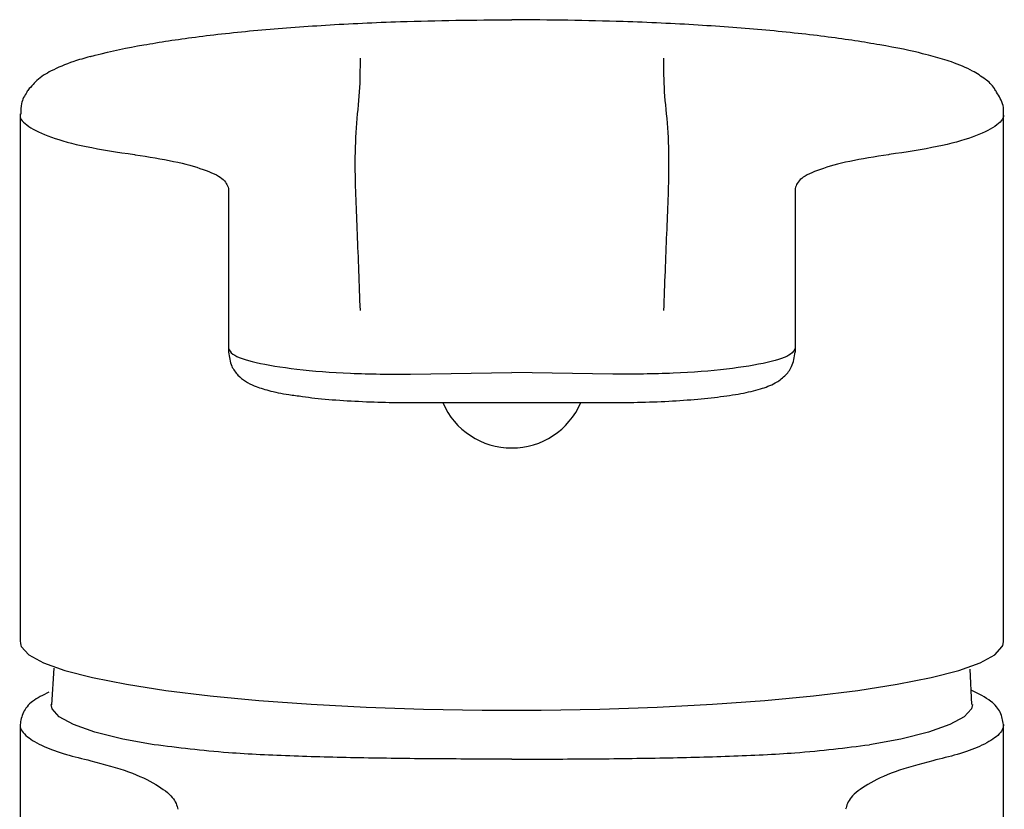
# Model space of a CAD drawing. Header units: millimetres. Extents: x 3953.184 to 3953.232, y 1838.635 to 1838.75.
# Tile 8 of 8: x 3953.184 to 3953.232, y 1838.711 to 1838.75. Entities that reach past the tile are written whole.
import ezdxf

# ---------------------------------------------------------------- set-up
doc = ezdxf.new("R2010")
doc.units = ezdxf.units.MM
doc.layers.add('SANINDUSA', color=3, linetype='Continuous')

msp = doc.modelspace()

# ---------------------------------------------------------------- linework, layer by layer
at = {"layer": 'SANINDUSA'}
for p, q in [((3953.183626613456, 1838.745776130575), (3953.183626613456, 1838.719976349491)), ((3953.232226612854, 1838.720002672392), (3953.232226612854, 1838.745776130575)), ((3953.189276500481, 1838.743758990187), (3953.189311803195, 1838.7437546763)), ((3953.226576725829, 1838.743758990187), (3953.226541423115, 1838.7437546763)), ((3953.193926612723, 1838.734182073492), (3953.193926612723, 1838.733996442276)), ((3953.221926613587, 1838.734182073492), (3953.221926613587, 1838.733996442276)), ((3953.202926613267, 1838.732897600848), (3953.207926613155, 1838.732977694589)), ((3953.212926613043, 1838.732897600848), (3953.207926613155, 1838.732977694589)), ((3953.202926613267, 1838.731495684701), (3953.212926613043, 1838.731495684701)), ((3953.185289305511, 1838.718352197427), (3953.185181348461, 1838.716553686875)), ((3953.23066425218, 1838.716561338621), (3953.230577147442, 1838.718314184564)), ((3953.183626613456, 1838.715573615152), (3953.183626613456, 1838.634873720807)), ((3953.232226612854, 1838.634873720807), (3953.232226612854, 1838.715573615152))]:
    msp.add_line(p, q, dxfattribs=at)
at = {"layer": 'SANINDUSA', "flags": 128}
for points in [[(3953.183684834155, 1838.719426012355), (3953.184060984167, 1838.719023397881), (3953.184781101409, 1838.718629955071), (3953.18583480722, 1838.718251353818), (3953.187206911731, 1838.717893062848), (3953.188877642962, 1838.717560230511), (3953.190822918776, 1838.717257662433), (3953.193014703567, 1838.716989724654), (3953.195421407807, 1838.716760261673), (3953.198008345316, 1838.716572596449), (3953.200738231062, 1838.716429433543), (3953.203571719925, 1838.716332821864), (3953.206467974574, 1838.716284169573), (3953.209385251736, 1838.716284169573), (3953.212281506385, 1838.716332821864), (3953.215114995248, 1838.716429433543), (3953.217844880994, 1838.716572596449), (3953.220431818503, 1838.716760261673), (3953.222838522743, 1838.716989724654), (3953.225030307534, 1838.717257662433), (3953.226975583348, 1838.717560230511), (3953.228646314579, 1838.717893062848), (3953.23001841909, 1838.718251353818), (3953.231072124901, 1838.718629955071), (3953.231792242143, 1838.719023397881), (3953.232168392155, 1838.719426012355)], [(3953.190253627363, 1838.714572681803), (3953.188703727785, 1838.714847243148), (3953.18732633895, 1838.715195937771), (3953.186273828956, 1838.715565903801), (3953.185562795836, 1838.715951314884), (3953.185204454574, 1838.716346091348), (3953.185159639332, 1838.716554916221)], [(3953.230693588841, 1838.716554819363), (3953.230648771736, 1838.716346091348), (3953.230290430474, 1838.715951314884), (3953.229579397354, 1838.715565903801), (3953.22852688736, 1838.715195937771), (3953.227149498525, 1838.714847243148), (3953.225599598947, 1838.714572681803)]]:
    msp.add_lwpolyline(points, dxfattribs=at)
at = {"layer": 'SANINDUSA'}
for centre, radius, start, end in [((3953.207916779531, 1838.732950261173), 0.003699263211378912, 203.1542008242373, 270.1523075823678), ((3953.207936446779, 1838.732950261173), 0.003699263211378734, 269.8476924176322, 336.8457991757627)]:
    msp.add_arc(centre, radius, start, end, dxfattribs=at)
for points, knots in [([(3953.187087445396, 1838.748604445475), (3953.187087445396, 1838.748604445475), (3953.188046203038, 1838.748870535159), (3953.189660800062, 1838.749188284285), (3953.192236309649, 1838.749591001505), (3953.19528597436, 1838.749920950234), (3953.198708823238, 1838.750177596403), (3953.202913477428, 1838.750384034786), (3953.206074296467, 1838.750414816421), (3953.207926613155, 1838.750432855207)], [0, 0, 0, 0, 0.02253861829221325, 0.1762685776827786, 0.3256539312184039, 0.4793660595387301, 0.6287380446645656, 0.7824314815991, 1, 1, 1, 1]), ([(3953.2287437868, 1838.74861272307), (3953.228365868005, 1838.748709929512), (3953.227798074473, 1838.74887286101), (3953.226191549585, 1838.749188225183), (3953.2236171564, 1838.749591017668), (3953.220567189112, 1838.749920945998), (3953.217144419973, 1838.750177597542), (3953.212939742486, 1838.750384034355), (3953.209778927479, 1838.750414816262), (3953.207926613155, 1838.750432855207)], [0, 0, 0, 0, 0.02034809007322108, 0.1744225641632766, 0.3241426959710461, 0.4781992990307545, 0.6279060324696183, 0.7819439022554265, 1, 1, 1, 1]), ([(3953.187087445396, 1838.748604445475), (3953.186808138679, 1838.748527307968), (3953.186059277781, 1838.748320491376), (3953.185224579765, 1838.747942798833), (3953.184572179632, 1838.747577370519), (3953.184287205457, 1838.747248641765), (3953.184208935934, 1838.747158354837)], [0, 0, 0, 0, 0.2243316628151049, 0.6014649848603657, 0.8905404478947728, 1, 1, 1, 1]), ([(3953.200426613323, 1838.748524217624), (3953.200426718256, 1838.747981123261), (3953.200426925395, 1838.746909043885), (3953.200204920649, 1838.745106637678), (3953.200148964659, 1838.742838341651), (3953.200282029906, 1838.739948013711), (3953.200378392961, 1838.737350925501), (3953.200426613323, 1838.736051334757)], [0, 0, 0, 0, 0.1692495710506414, 0.334102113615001, 0.4998964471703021, 0.7497466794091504, 1, 1, 1, 1]), ([(3953.215426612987, 1838.748524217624), (3953.215426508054, 1838.747981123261), (3953.215426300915, 1838.746909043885), (3953.215648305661, 1838.745106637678), (3953.215704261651, 1838.742838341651), (3953.215571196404, 1838.739948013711), (3953.215474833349, 1838.737350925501), (3953.215426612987, 1838.736051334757)], [0, 0, 0, 0, 0.1692495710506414, 0.334102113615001, 0.4998964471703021, 0.7497466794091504, 1, 1, 1, 1]), ([(3953.231886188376, 1838.746840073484), (3953.231851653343, 1838.746905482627), (3953.231701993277, 1838.747188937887), (3953.231289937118, 1838.747525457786), (3953.230629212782, 1838.747959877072), (3953.229808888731, 1838.748310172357), (3953.229057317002, 1838.748523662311), (3953.2287437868, 1838.74861272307)], [0, 0, 0, 0, 0.05340987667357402, 0.2314555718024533, 0.4575501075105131, 0.7737083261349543, 1, 1, 1, 1]), ([(3953.183962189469, 1838.746850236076), (3953.183848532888, 1838.746671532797), (3953.183662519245, 1838.746364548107), (3953.183658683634, 1838.74595118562), (3953.183657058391, 1838.745776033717)], [0, 0, 0, 0, 0.5762752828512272, 1, 1, 1, 1]), ([(3953.184208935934, 1838.747158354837), (3953.184094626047, 1838.747046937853), (3953.184021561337, 1838.746985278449), (3953.183974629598, 1838.746878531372), (3953.183962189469, 1838.746850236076)], [0, 0, 0, 0, 0.7349314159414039, 1, 1, 1, 1]), ([(3953.232220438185, 1838.745767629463), (3953.232222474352, 1838.745778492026), (3953.232271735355, 1838.746041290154), (3953.232131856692, 1838.746470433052), (3953.231952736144, 1838.746740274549), (3953.231886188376, 1838.746840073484)], [0, 0, 0, 0, 0.02747714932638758, 0.664755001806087, 1, 1, 1, 1]), ([(3953.18364988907, 1838.745776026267), (3953.183642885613, 1838.745751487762), (3953.183583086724, 1838.745541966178), (3953.183973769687, 1838.745146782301), (3953.18505353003, 1838.744622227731), (3953.186797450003, 1838.744133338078), (3953.188442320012, 1838.74388495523), (3953.189276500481, 1838.743758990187)], [0, 0, 0, 0, 0.03165462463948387, 0.2702824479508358, 0.5158135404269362, 0.7544493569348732, 1, 1, 1, 1]), ([(3953.23220333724, 1838.745776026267), (3953.232210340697, 1838.745751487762), (3953.232270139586, 1838.745541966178), (3953.231879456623, 1838.745146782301), (3953.230799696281, 1838.744622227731), (3953.229055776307, 1838.744133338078), (3953.227410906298, 1838.74388495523), (3953.226576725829, 1838.743758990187)], [0, 0, 0, 0, 0.03165462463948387, 0.2702824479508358, 0.5158135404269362, 0.7544493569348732, 1, 1, 1, 1]), ([(3953.189311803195, 1838.7437546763), (3953.189978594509, 1838.743648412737), (3953.191331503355, 1838.743432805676), (3953.192762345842, 1838.743029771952), (3953.193740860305, 1838.74258398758), (3953.193864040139, 1838.742253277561), (3953.193926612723, 1838.742085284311)], [0, 0, 0, 0, 0.2395864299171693, 0.4861170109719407, 0.7389590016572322, 1, 1, 1, 1]), ([(3953.226541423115, 1838.7437546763), (3953.225874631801, 1838.743648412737), (3953.224521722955, 1838.743432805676), (3953.223090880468, 1838.743029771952), (3953.222112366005, 1838.74258398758), (3953.221989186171, 1838.742253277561), (3953.221926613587, 1838.742085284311)], [0, 0, 0, 0, 0.2395864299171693, 0.4861170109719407, 0.7389590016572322, 1, 1, 1, 1]), ([(3953.193926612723, 1838.742085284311), (3953.193926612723, 1838.740433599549), (3953.193926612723, 1838.737888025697), (3953.193926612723, 1838.735147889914), (3953.193926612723, 1838.734185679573)], [0, 0, 0, 0, 0.6488457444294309, 1, 1, 1, 1]), ([(3953.221926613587, 1838.742085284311), (3953.221926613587, 1838.740433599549), (3953.221926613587, 1838.737888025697), (3953.221926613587, 1838.735147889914), (3953.221926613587, 1838.734185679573)], [0, 0, 0, 0, 0.6488457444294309, 1, 1, 1, 1]), ([(3953.193926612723, 1838.734182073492), (3953.193970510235, 1838.734083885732), (3953.194080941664, 1838.733836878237), (3953.195161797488, 1838.733465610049), (3953.197197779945, 1838.733133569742), (3953.199893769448, 1838.73290827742), (3953.201915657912, 1838.732901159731), (3953.202926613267, 1838.732897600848)], [0, 0, 0, 0, 0.1416454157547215, 0.3563323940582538, 0.5709713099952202, 0.7854832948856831, 0.9999999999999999, 0.9999999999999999, 0.9999999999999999, 0.9999999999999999]), ([(3953.221926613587, 1838.734182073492), (3953.221882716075, 1838.734083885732), (3953.221772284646, 1838.733836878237), (3953.220691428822, 1838.733465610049), (3953.218655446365, 1838.733133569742), (3953.215959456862, 1838.73290827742), (3953.213937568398, 1838.732901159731), (3953.212926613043, 1838.732897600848)], [0, 0, 0, 0, 0.1416454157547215, 0.3563323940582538, 0.5709713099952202, 0.7854832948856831, 0.9999999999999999, 0.9999999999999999, 0.9999999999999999, 0.9999999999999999]), ([(3953.193926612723, 1838.733996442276), (3953.193960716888, 1838.733752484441), (3953.194023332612, 1838.733304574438), (3953.194396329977, 1838.732823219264), (3953.194789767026, 1838.732518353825), (3953.195271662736, 1838.732282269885), (3953.195933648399, 1838.732077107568), (3953.196707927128, 1838.731908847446), (3953.197356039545, 1838.731828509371), (3953.197586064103, 1838.731799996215)], [0, 0, 0, 0, 0.1205412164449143, 0.2213153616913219, 0.3262158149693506, 0.4551131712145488, 0.6488365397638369, 0.8753669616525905, 1, 1, 1, 1]), ([(3953.212926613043, 1838.731495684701), (3953.213203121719, 1838.731496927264), (3953.214007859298, 1838.731500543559), (3953.215324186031, 1838.731540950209), (3953.216798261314, 1838.731630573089), (3953.218133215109, 1838.731763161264), (3953.219293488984, 1838.731937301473), (3953.220210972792, 1838.73215235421), (3953.220861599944, 1838.732393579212), (3953.22138877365, 1838.732748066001), (3953.221821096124, 1838.733273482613), (3953.221889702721, 1838.733743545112), (3953.221926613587, 1838.733996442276)], [0, 0, 0, 0, 0.06338503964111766, 0.1844727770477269, 0.3060110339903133, 0.4283917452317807, 0.5526491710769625, 0.6815150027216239, 0.7974379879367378, 0.8719474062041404, 0.9311067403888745, 1, 1, 1, 1]), ([(3953.197586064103, 1838.731799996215), (3953.197785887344, 1838.731771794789), (3953.198381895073, 1838.731687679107), (3953.199585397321, 1838.73159397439), (3953.201080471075, 1838.731518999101), (3953.202218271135, 1838.731496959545), (3953.202822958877, 1838.731495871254), (3953.202926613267, 1838.731495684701)], [0, 0, 0, 0, 0.1402005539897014, 0.4181726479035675, 0.6909100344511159, 0.9470164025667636, 1, 1, 1, 1]), ([(3953.183629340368, 1838.71997634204), (3953.183628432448, 1838.719950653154), (3953.183616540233, 1838.719614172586), (3953.183652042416, 1838.719516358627), (3953.183684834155, 1838.719426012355)], [0, 0, 0, 0, 0.0763458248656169, 1, 1, 1, 1]), ([(3953.232168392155, 1838.719426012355), (3953.232197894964, 1838.719504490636), (3953.232234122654, 1838.71960085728), (3953.232222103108, 1838.71993974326), (3953.232219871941, 1838.72000265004)], [0, 0, 0, 0, 0.8143718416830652, 1, 1, 1, 1]), ([(3953.185053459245, 1838.717175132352), (3953.184759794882, 1838.717028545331), (3953.184167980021, 1838.716733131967), (3953.183729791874, 1838.716165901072), (3953.183661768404, 1838.715770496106), (3953.183626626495, 1838.715566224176)], [0, 0, 0, 0, 0.3225447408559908, 0.6500168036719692, 1, 1, 1, 1]), ([(3953.232226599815, 1838.715566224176), (3953.232192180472, 1838.71577066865), (3953.232125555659, 1838.716166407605), (3953.23164678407, 1838.716769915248), (3953.230987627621, 1838.717095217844), (3953.230628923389, 1838.71727224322)], [0, 0, 0, 0, 0.3275714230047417, 0.6340732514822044, 1, 1, 1, 1]), ([(3953.18363060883, 1838.715573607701), (3953.183629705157, 1838.715557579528), (3953.183618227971, 1838.715354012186), (3953.183879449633, 1838.714985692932), (3953.184706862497, 1838.714506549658), (3953.185795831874, 1838.714107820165), (3953.186705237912, 1838.713883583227), (3953.187124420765, 1838.713780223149)], [0, 0, 0, 0, 0.02505054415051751, 0.3181568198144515, 0.5783635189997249, 0.8056503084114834, 1, 1, 1, 1]), ([(3953.23222261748, 1838.715573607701), (3953.232223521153, 1838.715557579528), (3953.232234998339, 1838.715354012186), (3953.231973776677, 1838.714985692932), (3953.231146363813, 1838.714506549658), (3953.230057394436, 1838.714107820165), (3953.229147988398, 1838.713883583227), (3953.228728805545, 1838.713780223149)], [0, 0, 0, 0, 0.02505054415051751, 0.3181568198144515, 0.5783635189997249, 0.8056503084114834, 1, 1, 1, 1]), ([(3953.207926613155, 1838.71385954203), (3953.20670319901, 1838.713862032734), (3953.204222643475, 1838.713867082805), (3953.20058344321, 1838.713911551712), (3953.197093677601, 1838.714000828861), (3953.193471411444, 1838.714165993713), (3953.191424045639, 1838.714424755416), (3953.190253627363, 1838.714572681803)], [0, 0, 0, 0, 0.1812162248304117, 0.3674282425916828, 0.5533721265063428, 0.7446760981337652, 1, 1, 1, 1]), ([(3953.207926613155, 1838.71385954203), (3953.209150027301, 1838.713862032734), (3953.211630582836, 1838.713867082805), (3953.2152697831, 1838.713911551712), (3953.21875954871, 1838.714000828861), (3953.222381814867, 1838.714165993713), (3953.224429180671, 1838.714424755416), (3953.225599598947, 1838.714572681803)], [0, 0, 0, 0, 0.1812162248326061, 0.3674282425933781, 0.5533721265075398, 0.7446760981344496, 1, 1, 1, 1]), ([(3953.187122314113, 1838.713780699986), (3953.187776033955, 1838.713605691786), (3953.18908433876, 1838.713255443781), (3953.190405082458, 1838.712610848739), (3953.191267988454, 1838.711957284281), (3953.191373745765, 1838.711571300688), (3953.191426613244, 1838.71137834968)], [0, 0, 0, 0, 0.2498075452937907, 0.4999456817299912, 0.7500256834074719, 1, 1, 1, 1]), ([(3953.228730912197, 1838.713780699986), (3953.228077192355, 1838.713605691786), (3953.22676888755, 1838.713255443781), (3953.225448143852, 1838.712610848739), (3953.224585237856, 1838.711957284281), (3953.224479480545, 1838.711571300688), (3953.224426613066, 1838.71137834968)], [0, 0, 0, 0, 0.2498075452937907, 0.4999456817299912, 0.7500256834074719, 1, 1, 1, 1])]:
    msp.add_open_spline(points, degree=3, knots=knots, dxfattribs=at)

doc.saveas('drawing.dxf')
